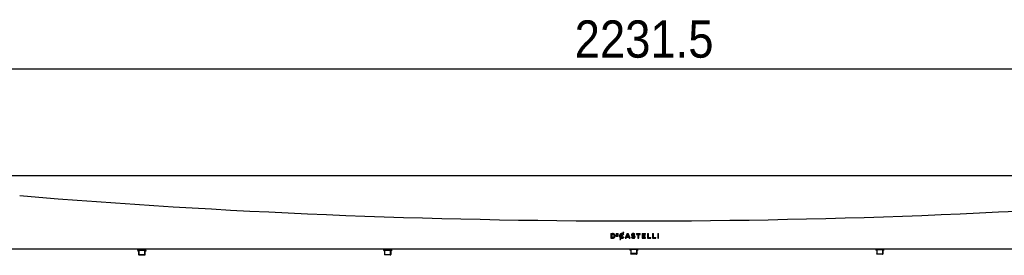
# Model space of a CAD drawing. Header units: millimetres. Extents: x -171 to 1245, y 5 to 522.
# Tile 3 of 14: x -64 to 29, y 351 to 373. Entities that reach past the tile are written whole.
import ezdxf

# ---------------------------------------------------------------- set-up
doc = ezdxf.new("R2010")
doc.units = ezdxf.units.MM
doc.header["$PDSIZE"] = -1
doc.linetypes.add('SLD-Solido', pattern=[0])
doc.layers.add('QUOTE', color=1, linetype='SLD-Solido')
doc.styles.add('SLDTEXTSTYLE1', font='GOTHIC.TTF', dxfattribs={"width": 0.913})
doc.dimstyles.new('SLDDIMSTYLE0', dxfattribs={"dimtxt": 3.5, "dimasz": 3.302, "dimexe": 0, "dimexo": 0.0625, "dimgap": 0.875, "dimtad": 1, "dimdec": 1, "dimlfac": 10, "dimrnd": 1e-09, "dimzin": 12, "dimdsep": 46, "dimtxsty": 'SLDTEXTSTYLE1', "dimsah": 1, "dimcen": 0.09, "dimadec": 0, "dimazin": 3, "dimtfac": 1, "dimtdec": 1, "dimtofl": 0, "dimtmove": 0, "dimatfit": 3, "dimfxl": 1, "dimfrac": 2, "dimtolj": 1, "dimtzin": 12, "dimarcsym": 0})

# ---------------------------------------------------------------- blocks, each defined once
blk = doc.blocks.new('_D')
at = {"layer": 'Defpoints', "color": 0, "transparency": 16777216}
for p in [(105.85, 368.158), (-117.303, 354.091), (105.85, 354.091)]:
    blk.add_point(p, dxfattribs=at)
at = {"layer": 'QUOTE', "color": 0, "lineweight": -2, "transparency": 16777216}
for p, q in [((-117.303, 354.154), (-117.303, 368.158)), ((-114.001, 368.158), (102.548, 368.158)), ((105.85, 354.154), (105.85, 368.158))]:
    blk.add_line(p, q, dxfattribs=at)
at = {"layer": 'QUOTE', "color": 0, "transparency": 16777216}
for points in [[(-114.001, 368.708), (-114.001, 367.607), (-117.303, 368.158)], [(102.548, 368.708), (102.548, 367.607), (105.85, 368.158)]]:
    blk.add_solid(points, dxfattribs=at)
at = {"layer": 'QUOTE', "color": 0, "transparency": 16777216, "insert": (-4.756, 372.709), "char_height": 3.5, "attachment_point": 2, "style": 'SLDTEXTSTYLE1'}
blk.add_mtext('\\A1;2231.5', dxfattribs=at)

msp = doc.modelspace()

# ---------------------------------------------------------------- linework, layer by layer
for p, q in [((-89.0073, 358.1568), (77.5538, 358.1568)), ((-7.8851, 352.6963), (-7.7207, 352.6963)), ((-7.8851, 352.6963), (-7.8851, 352.2568)), ((-7.8851, 352.2568), (-7.7207, 352.2568)), ((-7.8044, 352.6223), (-7.8044, 352.3308)), ((-7.8044, 352.6223), (-7.8043, 352.6223)), ((-7.8044, 352.3308), (-7.8043, 352.3308)), ((-7.8043, 352.6223), (-7.8043, 352.3308)), ((-7.8043, 352.6223), (-7.7207, 352.6223)), ((-7.8043, 352.3308), (-7.7207, 352.3308)), ((-7.5719, 352.4753), (-7.5719, 352.4765)), ((-7.4873, 352.4765), (-7.4873, 352.4778)), ((-7.4872, 352.4765), (-7.4872, 352.4778)), ((-7.38, 352.6933), (-7.1961, 352.6933)), ((-7.38, 352.6933), (-7.38, 352.4494)), ((-7.38, 352.4494), (-7.1943, 352.4494)), ((-7.3268, 352.5961), (-7.3268, 352.6456)), ((-7.3268, 352.6456), (-7.3267, 352.6456)), ((-7.3268, 352.5961), (-7.3267, 352.5961)), ((-7.3268, 352.4972), (-7.3268, 352.5484)), ((-7.3268, 352.5484), (-7.3267, 352.5484)), ((-7.3268, 352.4972), (-7.3267, 352.4972)), ((-7.3267, 352.5961), (-7.3267, 352.6456)), ((-7.3267, 352.6456), (-7.1961, 352.6456)), ((-7.3267, 352.5961), (-7.2117, 352.5961)), ((-7.3267, 352.4972), (-7.3267, 352.5484)), ((-7.3267, 352.5484), (-7.2117, 352.5484)), ((-7.3267, 352.4972), (-7.1943, 352.4972)), ((-7.2118, 352.5484), (-7.2118, 352.5961)), ((-7.2117, 352.5484), (-7.2117, 352.5961)), ((-7.1961, 352.6456), (-7.1961, 352.6933)), ((-7.1961, 352.6456), (-7.1961, 352.6933)), ((-7.1944, 352.4494), (-7.1944, 352.4972)), ((-7.1943, 352.4494), (-7.1943, 352.4972)), ((-7.0716, 352.4765), (-7.0716, 352.4753)), ((-6.9791, 352.2898), (-7.0449, 352.1453)), ((-7.0449, 352.1453), (-6.9838, 352.1453)), ((-6.9872, 352.4778), (-6.9872, 352.4765)), ((-6.9871, 352.4778), (-6.9871, 352.4765)), ((-6.9839, 352.1453), (-6.9299, 352.2638)), ((-6.9838, 352.1453), (-6.9298, 352.2638)), ((-6.9446, 352.3656), (-6.9445, 352.3656)), ((-6.9445, 352.3656), (-6.8251, 352.6276)), ((-6.9299, 352.2638), (-6.9298, 352.2638)), ((-6.8979, 352.334), (-6.7721, 352.6102)), ((-6.8979, 352.334), (-6.7722, 352.6102)), ((-6.8979, 352.334), (-6.8979, 352.334)), ((-6.8646, 352.628), (-6.8646, 352.628)), ((-6.8474, 352.3239), (-6.8474, 352.3239)), ((-6.7397, 352.8152), (-6.7926, 352.699)), ((-6.7926, 352.699), (-6.7926, 352.699)), ((-6.7722, 352.6102), (-6.7721, 352.6102)), ((-6.7721, 352.6102), (-6.7253, 352.5757)), ((-6.7397, 352.8152), (-6.6788, 352.8152)), ((-6.7393, 352.6823), (-6.6788, 352.8152)), ((-6.7393, 352.6823), (-6.6788, 352.8152)), ((-6.6732, 352.6354), (-6.7393, 352.6823)), ((-6.7393, 352.6823), (-6.7393, 352.6823)), ((-6.6733, 352.6354), (-6.7393, 352.6823)), ((-6.7253, 352.5757), (-6.7237, 352.5741)), ((-6.7238, 352.5741), (-6.6718, 352.634)), ((-6.7237, 352.5741), (-6.6717, 352.634)), ((-6.7207, 352.3813), (-6.7222, 352.38)), ((-6.6686, 352.3286), (-6.7207, 352.3813)), ((-6.6686, 352.3286), (-6.7207, 352.3813)), ((-6.6718, 352.634), (-6.6733, 352.6354)), ((-6.6717, 352.634), (-6.6732, 352.6354)), ((-6.6718, 352.634), (-6.6717, 352.634)), ((-6.6701, 352.3271), (-6.6686, 352.3286)), ((-6.6701, 352.3271), (-6.6686, 352.3286)), ((-6.6686, 352.3286), (-6.6686, 352.3286)), ((-6.3454, 352.6994), (-6.5388, 352.2568)), ((-6.5388, 352.2568), (-6.4557, 352.2568)), ((-6.4557, 352.2568), (-6.411, 352.3618)), ((-6.4557, 352.2568), (-6.411, 352.3618)), ((-6.411, 352.3618), (-6.2081, 352.3618)), ((-6.411, 352.3618), (-6.411, 352.3618)), ((-6.3098, 352.6003), (-6.3811, 352.434)), ((-6.3098, 352.6003), (-6.3811, 352.434)), ((-6.3811, 352.434), (-6.2379, 352.434)), ((-6.3811, 352.434), (-6.3811, 352.434)), ((-6.3454, 352.6994), (-6.2717, 352.6994)), ((-6.2379, 352.434), (-6.3098, 352.6003)), ((-6.3098, 352.6003), (-6.3098, 352.6003)), ((-6.2711, 352.6981), (-6.2717, 352.6994)), ((-6.2712, 352.6981), (-6.2717, 352.6994)), ((-6.0784, 352.2568), (-6.2712, 352.6981)), ((-6.0784, 352.2568), (-6.2711, 352.6981)), ((-6.2081, 352.3618), (-6.1639, 352.2568)), ((-6.1639, 352.2568), (-6.0784, 352.2568)), ((-6.0784, 352.2568), (-6.0784, 352.2568)), ((-5.9041, 352.3801), (-5.9529, 352.3222)), ((-5.9529, 352.3222), (-5.9513, 352.3207)), ((-5.9347, 352.5741), (-5.9347, 352.5729)), ((-5.9024, 352.3787), (-5.9041, 352.3801)), ((-5.9024, 352.3787), (-5.9041, 352.3801)), ((-5.9024, 352.3787), (-5.9024, 352.3787)), ((-5.8538, 352.5798), (-5.8538, 352.581)), ((-5.8538, 352.5798), (-5.8538, 352.581)), ((-5.7272, 352.4224), (-5.7272, 352.4224)), ((-5.6915, 352.3765), (-5.6915, 352.3752)), ((-5.6915, 352.3765), (-5.6915, 352.3752)), ((-5.6683, 352.5861), (-5.6665, 352.5848)), ((-5.6683, 352.5861), (-5.6665, 352.5848)), ((-5.6665, 352.5848), (-5.623, 352.6461)), ((-5.623, 352.6461), (-5.6246, 352.6474)), ((-5.6108, 352.3827), (-5.6108, 352.3839)), ((-5.4721, 352.6963), (-5.1146, 352.6963)), ((-5.4721, 352.6963), (-5.4721, 352.6211)), ((-5.4721, 352.6211), (-5.334, 352.6211)), ((-5.472, 352.6963), (-5.472, 352.6211)), ((-5.334, 352.6211), (-5.334, 352.2568)), ((-5.334, 352.6211), (-5.334, 352.2568)), ((-5.334, 352.6211), (-5.334, 352.6211)), ((-5.334, 352.2568), (-5.2526, 352.2568)), ((-5.2526, 352.2568), (-5.2526, 352.6211)), ((-5.2526, 352.6211), (-5.1146, 352.6211)), ((-5.1146, 352.6211), (-5.1146, 352.6963)), ((-4.9449, 352.6963), (-4.6179, 352.6963)), ((-4.9449, 352.6963), (-4.9449, 352.2568)), ((-4.9449, 352.6963), (-4.9449, 352.2568)), ((-4.9449, 352.2568), (-4.6147, 352.2568)), ((-4.864, 352.5148), (-4.864, 352.6236)), ((-4.864, 352.6236), (-4.6179, 352.6236)), ((-4.864, 352.5148), (-4.6458, 352.5148)), ((-4.864, 352.3295), (-4.864, 352.4421)), ((-4.864, 352.4421), (-4.6458, 352.4421)), ((-4.864, 352.3295), (-4.6147, 352.3295)), ((-4.6458, 352.4421), (-4.6458, 352.5148)), ((-4.6179, 352.6236), (-4.6179, 352.6963)), ((-4.6147, 352.2568), (-4.6147, 352.3295)), ((-4.4351, 352.6963), (-4.3543, 352.6963)), ((-4.4351, 352.6963), (-4.4351, 352.2568)), ((-4.4351, 352.2568), (-4.1255, 352.2568)), ((-4.435, 352.6963), (-4.435, 352.2568)), ((-4.3543, 352.3308), (-4.3543, 352.6963)), ((-4.3543, 352.3308), (-4.1255, 352.3308)), ((-4.1255, 352.2568), (-4.1255, 352.3308)), ((-3.957, 352.6963), (-3.8762, 352.6963)), ((-3.957, 352.6963), (-3.957, 352.2568)), ((-3.957, 352.2568), (-3.6474, 352.2568)), ((-3.9569, 352.6963), (-3.9569, 352.2568)), ((-3.8762, 352.3308), (-3.8762, 352.6963)), ((-3.8762, 352.3308), (-3.6474, 352.3308)), ((-3.6474, 352.2568), (-3.6474, 352.3308)), ((-3.4746, 352.6963), (-3.3938, 352.6963)), ((-3.4746, 352.6963), (-3.4746, 352.2568)), ((-3.4746, 352.2568), (-3.3938, 352.2568)), ((-3.4745, 352.6963), (-3.4745, 352.2568)), ((-3.3938, 352.2568), (-3.3938, 352.6963)), ((-82.4719, 351.2568), (71.0185, 351.2568)), ((-52.4017, 351.2453), (-52.4017, 351.2204)), ((-52.4017, 351.1953), (-52.4017, 351.1704)), ((-51.6517, 351.2453), (-51.6517, 351.2568)), ((-51.6517, 351.1953), (-51.6517, 351.2203)), ((-29.2517, 351.2476), (-29.2517, 351.2227)), ((-29.2517, 351.1976), (-29.2517, 351.1727)), ((-28.5017, 351.2476), (-28.5017, 351.2568)), ((-28.5017, 351.1976), (-28.5017, 351.2226)), ((-6.1017, 351.2453), (-6.1017, 351.2268)), ((-6.1017, 351.2268), (-6.1017, 351.2204)), ((-6.1017, 351.1953), (-6.1017, 351.1768)), ((-5.3717, 351.2068), (-6.0817, 351.2068)), ((-6.0179, 351.1868), (-6.0179, 350.8268)), ((-5.4467, 351.2139), (-5.4674, 351.2139)), ((-5.4642, 351.2389), (-5.4467, 351.2139)), ((-5.4642, 351.2268), (-5.4642, 351.2389)), ((-5.437, 350.8268), (-5.437, 351.1868)), ((-5.4355, 351.1868), (-5.4355, 350.8268)), ((-5.3517, 351.2453), (-5.3517, 351.2568)), ((-5.3517, 351.1953), (-5.3517, 351.2203)), ((17.0483, 351.2453), (17.0483, 351.2204)), ((17.0483, 351.1953), (17.0483, 351.1768)), ((17.4154, 351.2075), (17.4148, 351.2075)), ((17.6858, 351.1889), (17.7033, 351.1639)), ((17.6858, 351.1768), (17.6858, 351.1889)), ((17.7983, 351.2453), (17.7983, 351.2568)), ((17.7983, 351.1953), (17.7983, 351.2203)), ((-52.4017, 351.1453), (-52.4017, 351.1268)), ((-52.4017, 351.1268), (-52.4017, 351.1204)), ((-52.4017, 351.0953), (-52.4017, 351.0768)), ((-51.6717, 351.1068), (-52.3817, 351.1068)), ((-52.3165, 351.0568), (-52.3817, 351.0568)), ((-52.3267, 351.0531), (-52.3267, 350.7268)), ((-52.3179, 351.0868), (-52.3179, 350.7268)), ((-52.3179, 350.7268), (-52.3179, 350.6768)), ((-51.7577, 350.7068), (-52.2972, 350.7068)), ((-51.7577, 350.6568), (-52.2972, 350.6568)), ((-51.7467, 351.1139), (-51.7674, 351.1139)), ((-51.7642, 351.1389), (-51.7467, 351.1139)), ((-51.7642, 351.1268), (-51.7642, 351.1389)), ((-51.7577, 350.7068), (-51.7562, 350.7068)), ((-51.7577, 350.6568), (-51.7562, 350.6568)), ((-51.737, 350.7268), (-51.737, 351.0868)), ((-51.737, 350.6768), (-51.737, 350.7202)), ((-51.7355, 351.0868), (-51.7355, 350.7268)), ((-51.6717, 351.0568), (-51.7355, 351.0568)), ((-51.7355, 350.7268), (-51.7355, 350.6768)), ((-51.7272, 351.0526), (-51.7272, 350.7268)), ((-51.7267, 350.7268), (-51.7267, 351.0531)), ((-51.6517, 351.1453), (-51.6517, 351.1703)), ((-51.6517, 351.0953), (-51.6517, 351.1203)), ((-29.2517, 351.1476), (-29.2517, 351.1268)), ((-28.5217, 351.1068), (-29.2317, 351.1068)), ((-29.1767, 351.0868), (-29.1767, 350.7268)), ((-28.6424, 350.7068), (-29.1567, 350.7068)), ((-28.8948, 351.1597), (-28.8962, 351.1597)), ((-28.693, 351.1139), (-28.7066, 351.1139)), ((-28.7045, 351.1389), (-28.693, 351.1139)), ((-28.7045, 351.1268), (-28.7045, 351.1389)), ((-28.6424, 350.7068), (-28.5969, 350.7068)), ((-28.6227, 350.7268), (-28.6227, 351.0868)), ((-28.5967, 350.7068), (-28.5954, 350.7068)), ((-28.5772, 351.0868), (-28.5772, 350.7268)), ((-28.5767, 350.7268), (-28.5767, 351.0868)), ((-28.5017, 351.1476), (-28.5017, 351.1726)), ((-6.0165, 351.1568), (-6.0817, 351.1568)), ((-6.0179, 350.8268), (-6.0179, 350.7768)), ((-5.4577, 350.8068), (-5.9972, 350.8068)), ((-5.4577, 350.7568), (-5.9972, 350.7568)), ((-5.4577, 350.8068), (-5.4562, 350.8068)), ((-5.4577, 350.7568), (-5.4562, 350.7568)), ((-5.437, 350.7768), (-5.437, 350.8202)), ((-5.3717, 351.1568), (-5.4355, 351.1568)), ((-5.4355, 350.8268), (-5.4355, 350.7768)), ((17.7783, 351.1568), (17.0683, 351.1568)), ((17.1321, 351.1368), (17.1321, 350.7768)), ((17.6923, 350.7568), (17.1528, 350.7568)), ((17.7033, 351.1639), (17.6826, 351.1639)), ((17.6923, 350.7568), (17.6938, 350.7568)), ((17.713, 350.7768), (17.713, 351.1368)), ((17.7145, 351.1368), (17.7145, 350.7768))]:
    msp.add_line(p, q)
for centre, radius, start, end in [((-5.7267, 1058.3411), 704.4589, 265.2942933, 274.7057067), ((-6.0817, 351.2268), 0.02, 180, 270), ((-5.4898, 351.2265), 0.0256, 330.738202, 0.70469), ((-52.3817, 351.1268), 0.02, 180, 270), ((-52.3817, 351.0768), 0.02, 180, 270), ((-52.3067, 350.7268), 0.02, 180, 235.965689), ((-51.7898, 351.1265), 0.0257, 330.748805, 0.686506), ((-51.7467, 350.7268), 0.02, 304.034311, 0), ((-29.2317, 351.1268), 0.02, 180, 270), ((-29.1967, 351.0868), 0.02, 0, 90), ((-29.1567, 350.7268), 0.02, 180, 270), ((-28.7411, 351.1263), 0.0366, 340.273568, 0.768369), ((-28.5967, 350.7268), 0.02, 329.578883, 0), ((-28.5567, 351.0868), 0.02, 90, 180), ((-6.0817, 351.1768), 0.02, 180, 270), ((17.0683, 351.1768), 0.02, 180, 270), ((17.6602, 351.1765), 0.0256, 330.738249, 0.709549)]:
    msp.add_arc(centre, radius, start, end)
for points, knots in [([(-7.4873, 352.4778), (-7.4881, 352.4929), (-7.4897, 352.5227), (-7.5034, 352.5657), (-7.5251, 352.6049), (-7.565, 352.6492), (-7.6313, 352.6886), (-7.691, 352.6937), (-7.7208, 352.6963)], [0, 0, 0, 0, 0.1271032, 0.2505086, 0.3755102, 0.5009679, 0.7502304, 1, 1, 1, 1]), ([(-7.7208, 352.2568), (-7.6908, 352.2593), (-7.6457, 352.2632), (-7.5911, 352.2888), (-7.5548, 352.3154), (-7.5251, 352.3491), (-7.4951, 352.4015), (-7.4904, 352.4465), (-7.4873, 352.4765)], [0, 0, 0, 0, 0.2497574, 0.3763345, 0.5002985, 0.6255222, 0.7507427, 1, 1, 1, 1]), ([(-7.4872, 352.4778), (-7.4881, 352.4929), (-7.4896, 352.5227), (-7.5033, 352.5657), (-7.525, 352.6048), (-7.5649, 352.6492), (-7.6312, 352.6886), (-7.6909, 352.6937), (-7.7207, 352.6963)], [0, 0, 0, 0, 0.1270684, 0.2505141, 0.3754263, 0.5009757, 0.7502358, 1, 1, 1, 1]), ([(-7.5719, 352.4765), (-7.5737, 352.4961), (-7.5764, 352.5255), (-7.5946, 352.5604), (-7.6132, 352.5829), (-7.6364, 352.6008), (-7.6717, 352.6181), (-7.7012, 352.6206), (-7.7207, 352.6223)], [0, 0, 0, 0, 0.2494808, 0.3752387, 0.4999087, 0.6232856, 0.7503571, 1, 1, 1, 1]), ([(-7.7207, 352.2568), (-7.6907, 352.2593), (-7.6456, 352.2632), (-7.5911, 352.2888), (-7.5547, 352.3154), (-7.525, 352.3491), (-7.495, 352.4015), (-7.4903, 352.4465), (-7.4872, 352.4765)], [0, 0, 0, 0, 0.2497509, 0.3761812, 0.5002907, 0.6255148, 0.750737, 1, 1, 1, 1]), ([(-7.7207, 352.3308), (-7.7013, 352.3324), (-7.672, 352.3349), (-7.6367, 352.3519), (-7.6135, 352.3696), (-7.5948, 352.3919), (-7.5764, 352.4265), (-7.5737, 352.4558), (-7.5719, 352.4753)], [0, 0, 0, 0, 0.2496687, 0.3758968, 0.5001346, 0.624381, 0.7505595, 1, 1, 1, 1]), ([(-6.7926, 352.699), (-6.827, 352.7021), (-6.8787, 352.7066), (-6.9443, 352.6845), (-6.9885, 352.6578), (-7.0251, 352.6212), (-7.0519, 352.5771), (-7.0687, 352.528), (-7.0706, 352.4938), (-7.0716, 352.4765)], [0, 0, 0, 0, 0.2492455, 0.3743758, 0.4994834, 0.6245848, 0.7496948, 0.8742135, 1, 1, 1, 1]), ([(-7.0716, 352.4753), (-7.0706, 352.4573), (-7.0684, 352.4214), (-7.0499, 352.3703), (-7.0208, 352.3242), (-6.993, 352.3013), (-6.9791, 352.2898)], [0, 0, 0, 0, 0.2500989, 0.5001126, 0.7500812, 1, 1, 1, 1]), ([(-6.8645, 352.6273), (-6.8722, 352.6262), (-6.8904, 352.6236), (-6.9168, 352.6113), (-6.942, 352.5924), (-6.9622, 352.568), (-6.982, 352.5306), (-6.9851, 352.4988), (-6.9872, 352.4778)], [0, 0, 0, 0, 0.110239, 0.2586893, 0.4071444, 0.5538495, 0.704173, 1, 1, 1, 1]), ([(-6.9872, 352.4765), (-6.9852, 352.4562), (-6.9823, 352.4257), (-6.9643, 352.3888), (-6.9511, 352.3733), (-6.9446, 352.3656)], [0, 0, 0, 0, 0.4990836, 0.7514314, 1, 1, 1, 1]), ([(-6.8251, 352.6276), (-6.8356, 352.6285), (-6.8565, 352.6302), (-6.8877, 352.6241), (-6.9168, 352.6114), (-6.9419, 352.5923), (-6.9622, 352.568), (-6.982, 352.5306), (-6.9851, 352.4988), (-6.9871, 352.4778)], [0, 0, 0, 0, 0.1251269, 0.2502371, 0.3753266, 0.5004214, 0.6240432, 0.7507152, 1, 1, 1, 1]), ([(-6.9871, 352.4765), (-6.9852, 352.4562), (-6.9823, 352.4257), (-6.9642, 352.3888), (-6.951, 352.3733), (-6.9445, 352.3656)], [0, 0, 0, 0, 0.4990867, 0.7514337, 1, 1, 1, 1]), ([(-6.9298, 352.2638), (-6.9069, 352.2577), (-6.861, 352.2455), (-6.7892, 352.2518), (-6.7218, 352.278), (-6.6873, 352.3107), (-6.6701, 352.3271)], [0, 0, 0, 0, 0.2499102, 0.5001196, 0.7497489, 1, 1, 1, 1]), ([(-6.7222, 352.38), (-6.7342, 352.3692), (-6.7582, 352.3477), (-6.8024, 352.3269), (-6.8513, 352.3208), (-6.8824, 352.3296), (-6.8979, 352.334)], [0, 0, 0, 0, 0.2506022, 0.5004258, 0.750378, 1, 1, 1, 1]), ([(-6.8475, 352.3244), (-6.8486, 352.3242), (-6.8657, 352.3221), (-6.8824, 352.3283), (-6.8979, 352.334)], [0, 0, 0, 0, 0.0687718, 1, 1, 1, 1]), ([(-6.8518, 352.2503), (-6.831, 352.2507), (-6.7866, 352.2515), (-6.7219, 352.2783), (-6.6874, 352.3108), (-6.6701, 352.3271)], [0, 0, 0, 0, 0.3048022, 0.6519712, 1, 1, 1, 1]), ([(-5.9513, 352.3207), (-5.9218, 352.2997), (-5.8629, 352.2576), (-5.7702, 352.2463), (-5.6992, 352.2582), (-5.6585, 352.2798), (-5.6336, 352.3061), (-5.6203, 352.3295), (-5.6121, 352.3554), (-5.6112, 352.3734), (-5.6108, 352.3827)], [0, 0, 0, 0, 0.2496066, 0.4991805, 0.6244123, 0.7492733, 0.812077, 0.8746096, 0.9356123, 1, 1, 1, 1]), ([(-5.6246, 352.6474), (-5.6525, 352.665), (-5.7082, 352.7004), (-5.7932, 352.7065), (-5.8571, 352.6913), (-5.8927, 352.669), (-5.9142, 352.6442), (-5.9304, 352.6153), (-5.933, 352.5906), (-5.9347, 352.5741)], [0, 0, 0, 0, 0.2496379, 0.4994626, 0.6247158, 0.7497114, 0.8126352, 0.8751591, 1, 1, 1, 1]), ([(-5.9347, 352.5729), (-5.9342, 352.5633), (-5.9334, 352.5451), (-5.9255, 352.5191), (-5.9109, 352.4965), (-5.869, 352.4609), (-5.8239, 352.4497), (-5.7881, 352.4409)], [0, 0, 0, 0, 0.1328983, 0.2504758, 0.3715298, 0.5006466, 1, 1, 1, 1]), ([(-5.6915, 352.3752), (-5.692, 352.3699), (-5.693, 352.3593), (-5.7012, 352.3457), (-5.7132, 352.3353), (-5.7323, 352.3261), (-5.759, 352.3218), (-5.801, 352.3237), (-5.8526, 352.3395), (-5.8858, 352.3656), (-5.9024, 352.3787)], [0, 0, 0, 0, 0.0630318, 0.1247922, 0.1838014, 0.2498829, 0.3748664, 0.5001552, 0.7497268, 1, 1, 1, 1]), ([(-5.6915, 352.3752), (-5.692, 352.3699), (-5.693, 352.3593), (-5.7012, 352.3457), (-5.7132, 352.3353), (-5.7323, 352.3261), (-5.759, 352.3218), (-5.801, 352.3237), (-5.8526, 352.3395), (-5.8858, 352.3656), (-5.9024, 352.3787)], [0, 0, 0, 0, 0.0631087, 0.124796, 0.1840476, 0.24989, 0.374873, 0.5001615, 0.7497315, 1, 1, 1, 1]), ([(-5.8538, 352.581), (-5.8534, 352.5856), (-5.8526, 352.5949), (-5.8458, 352.6071), (-5.8359, 352.6168), (-5.8203, 352.6255), (-5.7973, 352.631), (-5.7603, 352.6303), (-5.7143, 352.6172), (-5.6836, 352.5965), (-5.6683, 352.5861)], [0, 0, 0, 0, 0.0629476, 0.1248272, 0.1842641, 0.2498826, 0.3645687, 0.5000079, 0.7497055, 1, 1, 1, 1]), ([(-5.8538, 352.581), (-5.8534, 352.5856), (-5.8526, 352.5949), (-5.8458, 352.6071), (-5.8359, 352.6168), (-5.8203, 352.6255), (-5.7973, 352.631), (-5.7603, 352.6303), (-5.7143, 352.6172), (-5.6836, 352.5965), (-5.6683, 352.5861)], [0, 0, 0, 0, 0.06303235, 0.12482987, 0.18453162, 0.24988843, 0.36508716, 0.5000153, 0.74971041, 1, 1, 1, 1]), ([(-5.7523, 352.5135), (-5.7737, 352.5186), (-5.801, 352.5252), (-5.8307, 352.5394), (-5.8418, 352.5477), (-5.8482, 352.556), (-5.8529, 352.566), (-5.8534, 352.5742), (-5.8538, 352.5798)], [0, 0, 0, 0, 0.5003995, 0.6389745, 0.7503611, 0.8130812, 0.8753274, 1, 1, 1, 1]), ([(-5.7523, 352.5135), (-5.7737, 352.5186), (-5.801, 352.5252), (-5.8308, 352.5394), (-5.8419, 352.5477), (-5.8482, 352.556), (-5.853, 352.566), (-5.8535, 352.5742), (-5.8538, 352.5798)], [0, 0, 0, 0, 0.5004059, 0.6392618, 0.7503657, 0.8132997, 0.8753317, 1, 1, 1, 1]), ([(-5.7881, 352.4409), (-5.7675, 352.436), (-5.7413, 352.4297), (-5.713, 352.4156), (-5.7025, 352.4074), (-5.6966, 352.3994), (-5.6922, 352.3897), (-5.6918, 352.3818), (-5.6915, 352.3765)], [0, 0, 0, 0, 0.5002953, 0.638445, 0.7502798, 0.8129415, 0.8752577, 1, 1, 1, 1]), ([(-5.6108, 352.3839), (-5.6112, 352.3931), (-5.6121, 352.4107), (-5.6203, 352.4356), (-5.6348, 352.4573), (-5.6746, 352.4922), (-5.7179, 352.504), (-5.7523, 352.5135)], [0, 0, 0, 0, 0.1314702, 0.2504767, 0.3709346, 0.5008451, 1, 1, 1, 1]), ([(-5.7272, 352.4223), (-5.7221, 352.4199), (-5.7128, 352.4155), (-5.7025, 352.4074), (-5.6965, 352.3994), (-5.6922, 352.3897), (-5.6918, 352.3818), (-5.6915, 352.3765)], [0, 0, 0, 0, 0.26962974, 0.49515646, 0.62230036, 0.74782075, 1, 1, 1, 1]), ([(-52.3978, 351.2423), (-52.416, 351.2434), (-52.4356, 351.2445), (-52.4255, 351.2454), (-52.4248, 351.2455)], [0, 0, 0, 0, 0.9318638, 1, 1, 1, 1]), ([(-52.3976, 351.1923), (-52.4112, 351.1933), (-52.4392, 351.1954), (-52.4064, 351.1982), (-52.3202, 351.2014), (-52.1874, 351.2047), (-52.0305, 351.2075), (-51.8738, 351.2109), (-51.7384, 351.2139), (-51.653, 351.2169), (-51.6169, 351.2193), (-51.628, 351.2204), (-51.6287, 351.2205)], [0, 0, 0, 0, 0.1019646, 0.2109119, 0.3233441, 0.4357772, 0.5447247, 0.6581379, 0.7686624, 0.8791858, 0.9925986, 1, 1, 1, 1]), ([(-52.4017, 351.2227), (-52.4059, 351.2185), (-52.4142, 351.2102), (-52.4225, 351.2019), (-52.4267, 351.1977)], [0, 0, 0, 0, 0.4984384, 1, 1, 1, 1]), ([(-52.4016, 351.2205), (-52.4058, 351.2163), (-52.4141, 351.208), (-52.4225, 351.1997), (-52.4266, 351.1955)], [0, 0, 0, 0, 0.4999926, 1, 1, 1, 1]), ([(-52.4014, 351.1953), (-52.3963, 351.1963), (-52.3859, 351.1982), (-52.3007, 351.2014), (-52.1781, 351.2047), (-52.0755, 351.2066), (-52.0252, 351.2077), (-52.0217, 351.2078)], [0, 0, 0, 0, 0.239182, 0.489381, 0.7395825, 0.982019, 1, 1, 1, 1]), ([(-52.4001, 351.2205), (-52.3951, 351.2214), (-52.3848, 351.2233), (-52.3008, 351.2264), (-52.1776, 351.2297), (-52.0801, 351.2316), (-52.0321, 351.2326)], [0, 0, 0, 0, 0.23439692, 0.4922639, 0.75013343, 1, 1, 1, 1]), ([(-52.0217, 351.2078), (-52.0216, 351.2078), (-52.0215, 351.2078), (-52.0214, 351.2078), (-52.0213, 351.2078)], [0, 0, 0, 0, 0.4999494, 1, 1, 1, 1]), ([(-51.6268, 351.2205), (-51.631, 351.2247), (-51.6393, 351.233), (-51.6477, 351.2413), (-51.6518, 351.2455)], [0, 0, 0, 0, 0.49999998, 1, 1, 1, 1]), ([(-51.6268, 351.1705), (-51.631, 351.1747), (-51.6393, 351.183), (-51.6477, 351.1913), (-51.6518, 351.1955)], [0, 0, 0, 0, 0.4999925, 1, 1, 1, 1]), ([(-51.6268, 351.2227), (-51.631, 351.2269), (-51.6393, 351.2352), (-51.6476, 351.2435), (-51.6517, 351.2477)], [0, 0, 0, 0, 0.5015541, 1, 1, 1, 1]), ([(-51.6268, 351.1727), (-51.631, 351.1769), (-51.6393, 351.1852), (-51.6476, 351.1935), (-51.6517, 351.1977)], [0, 0, 0, 0, 0.5015466, 1, 1, 1, 1]), ([(-29.2727, 351.1977), (-29.2738, 351.1979), (-29.282, 351.1991), (-29.2379, 351.2014), (-29.1422, 351.2047), (-29.0007, 351.2075), (-28.8424, 351.2109), (-28.688, 351.2139), (-28.5639, 351.217), (-28.4861, 351.2202), (-28.4824, 351.2219), (-28.4808, 351.2227)], [0, 0, 0, 0, 0.0196099, 0.1458495, 0.2720899, 0.3944142, 0.521753, 0.6458499, 0.7699459, 0.8972849, 1, 1, 1, 1]), ([(-29.2517, 351.2228), (-29.2558, 351.2186), (-29.2642, 351.2103), (-29.2725, 351.2019), (-29.2767, 351.1977)], [0, 0, 0, 0, 0.4999776, 1, 1, 1, 1]), ([(-29.2481, 351.2228), (-29.2491, 351.2229), (-29.2566, 351.2241), (-29.2153, 351.2264), (-29.1256, 351.2297), (-28.993, 351.2325), (-28.8445, 351.2359), (-28.6998, 351.2389), (-28.5834, 351.242), (-28.5103, 351.2452), (-28.5069, 351.247), (-28.5054, 351.2478)], [0, 0, 0, 0, 0.0186524, 0.1448926, 0.2711326, 0.3934567, 0.5207961, 0.6448923, 0.7689883, 0.8963277, 1, 1, 1, 1]), ([(-29.2481, 351.1728), (-29.2491, 351.1729), (-29.2566, 351.1741), (-29.2153, 351.1764), (-29.1256, 351.1797), (-28.993, 351.1825), (-28.8445, 351.1859), (-28.6998, 351.1889), (-28.5834, 351.192), (-28.5103, 351.1952), (-28.5069, 351.197), (-28.5054, 351.1978)], [0, 0, 0, 0, 0.0186524, 0.1448926, 0.2711326, 0.3934567, 0.5207961, 0.6448923, 0.7689883, 0.8963277, 1, 1, 1, 1]), ([(-29.2472, 351.1976), (-29.2486, 351.1978), (-29.2569, 351.199), (-29.2156, 351.2014), (-29.1255, 351.2047), (-29.0005, 351.2074), (-28.9104, 351.2094), (-28.8685, 351.2103)], [0, 0, 0, 0, 0.0503902, 0.2995726, 0.5487544, 0.790207, 1, 1, 1, 1]), ([(-28.4768, 351.2227), (-28.481, 351.2269), (-28.4893, 351.2353), (-28.4976, 351.2436), (-28.5018, 351.2478)], [0, 0, 0, 0, 0.5000149, 1, 1, 1, 1]), ([(-28.4768, 351.1727), (-28.481, 351.1769), (-28.4893, 351.1853), (-28.4976, 351.1936), (-28.5018, 351.1978)], [0, 0, 0, 0, 0.5000075, 1, 1, 1, 1]), ([(-6.092, 351.2419), (-6.0928, 351.2419), (-6.1237, 351.243), (-6.1364, 351.2444), (-6.1255, 351.2454), (-6.1248, 351.2455)], [0, 0, 0, 0, 0.0233687, 0.9401859, 1, 1, 1, 1]), ([(-6.1017, 351.1927), (-6.113, 351.1936), (-6.1383, 351.1956), (-6.1082, 351.1982), (-6.0446, 351.2003), (-6.0123, 351.2014)], [0, 0, 0, 0, 0.2831937, 0.6359519, 1, 1, 1, 1]), ([(-6.1016, 351.2205), (-6.1058, 351.2163), (-6.1141, 351.208), (-6.1225, 351.1997), (-6.1266, 351.1955)], [0, 0, 0, 0, 0.499991, 1, 1, 1, 1]), ([(-6.1014, 351.1953), (-6.0976, 351.1963), (-6.0914, 351.1979), (-6.0423, 351.1996), (-6.0223, 351.2003)], [0, 0, 0, 0, 0.5933953, 1, 1, 1, 1]), ([(-6.0179, 351.1868), (-6.0181, 351.189), (-6.0186, 351.1934), (-6.022, 351.1992), (-6.027, 351.2038), (-6.0328, 351.2064), (-6.0368, 351.2067), (-6.0385, 351.2068)], [0, 0, 0, 0, 0.2065774, 0.4130379, 0.6224839, 0.8381788, 1, 1, 1, 1]), ([(-5.4642, 351.2389), (-5.4344, 351.2399), (-5.3741, 351.2419), (-5.3425, 351.2443), (-5.3528, 351.2454), (-5.3534, 351.2455)], [0, 0, 0, 0, 0.4791152, 0.9707586, 1, 1, 1, 1]), ([(-5.4467, 351.2139), (-5.4149, 351.2149), (-5.3506, 351.2169), (-5.3169, 351.2193), (-5.328, 351.2204), (-5.3287, 351.2205)], [0, 0, 0, 0, 0.47775756, 0.96800658, 1, 1, 1, 1]), ([(-5.4164, 351.2068), (-5.4188, 351.2065), (-5.4235, 351.2061), (-5.4298, 351.2025), (-5.4345, 351.1972), (-5.4367, 351.1916), (-5.4369, 351.188), (-5.437, 351.1868)], [0, 0, 0, 0, 0.2228391, 0.4457654, 0.6659468, 0.8798111, 1, 1, 1, 1]), ([(-5.4355, 351.1868), (-5.4353, 351.189), (-5.4349, 351.1934), (-5.4315, 351.1992), (-5.4265, 351.2038), (-5.4206, 351.2064), (-5.4166, 351.2067), (-5.4149, 351.2068)], [0, 0, 0, 0, 0.2065773, 0.4130378, 0.6224831, 0.8381788, 1, 1, 1, 1]), ([(-5.435, 351.19), (-5.4161, 351.1907), (-5.3672, 351.1923), (-5.3425, 351.1943), (-5.3528, 351.1954), (-5.3534, 351.1955)], [0, 0, 0, 0, 0.37208079, 0.96474601, 1, 1, 1, 1]), ([(-5.3268, 351.2205), (-5.331, 351.2247), (-5.3393, 351.233), (-5.3477, 351.2413), (-5.3518, 351.2455)], [0, 0, 0, 0, 0.5000016, 1, 1, 1, 1]), ([(-5.3268, 351.1705), (-5.331, 351.1747), (-5.3393, 351.183), (-5.3477, 351.1913), (-5.3518, 351.1955)], [0, 0, 0, 0, 0.4999942, 1, 1, 1, 1]), ([(17.0522, 351.2423), (17.034, 351.2434), (17.0144, 351.2445), (17.0245, 351.2454), (17.0252, 351.2455)], [0, 0, 0, 0, 0.9317901, 1, 1, 1, 1]), ([(17.058, 351.1919), (17.0572, 351.1919), (17.0263, 351.193), (17.0167, 351.1954), (17.0417, 351.1982), (17.1304, 351.2014), (17.2625, 351.2047), (17.4196, 351.2075), (17.5762, 351.2109), (17.7116, 351.2139), (17.797, 351.2169), (17.8331, 351.2193), (17.822, 351.2204), (17.8213, 351.2205)], [0, 0, 0, 0, 0.00285016, 0.11465963, 0.22206632, 0.33291061, 0.44375444, 0.55116149, 0.66297052, 0.771933, 0.88089529, 0.99270454, 1, 1, 1, 1]), ([(17.0484, 351.2205), (17.0442, 351.2163), (17.0359, 351.208), (17.0275, 351.1997), (17.0234, 351.1955)], [0, 0, 0, 0, 0.5000075, 1, 1, 1, 1]), ([(17.0486, 351.1953), (17.0537, 351.1963), (17.0642, 351.1982), (17.1491, 351.2014), (17.2716, 351.2047), (17.3682, 351.2066), (17.4153, 351.2075)], [0, 0, 0, 0, 0.2446699, 0.5006098, 0.7565485, 1, 1, 1, 1]), ([(17.0499, 351.2205), (17.0549, 351.2214), (17.0652, 351.2233), (17.1492, 351.2264), (17.2724, 351.2297), (17.4198, 351.2325), (17.5666, 351.2359), (17.6936, 351.2389), (17.7736, 351.2419), (17.8075, 351.2443), (17.7972, 351.2454), (17.7966, 351.2455)], [0, 0, 0, 0, 0.1147499, 0.24099, 0.3672295, 0.4895546, 0.6168933, 0.7409895, 0.865086, 0.9924253, 1, 1, 1, 1]), ([(17.6858, 351.1889), (17.7156, 351.1899), (17.7759, 351.1919), (17.8075, 351.1943), (17.7972, 351.1954), (17.7966, 351.1955)], [0, 0, 0, 0, 0.4791174, 0.970755, 1, 1, 1, 1]), ([(17.8232, 351.2205), (17.819, 351.2247), (17.8107, 351.233), (17.8023, 351.2413), (17.7982, 351.2455)], [0, 0, 0, 0, 0.4999851, 1, 1, 1, 1]), ([(17.8232, 351.1705), (17.819, 351.1747), (17.8107, 351.183), (17.8023, 351.1913), (17.7982, 351.1955)], [0, 0, 0, 0, 0.4999776, 1, 1, 1, 1]), ([(-52.4017, 351.1427), (-52.4131, 351.1436), (-52.4387, 351.1456), (-52.4061, 351.1482), (-52.3202, 351.1514), (-52.1874, 351.1547), (-52.0305, 351.1575), (-51.8738, 351.1609), (-51.7384, 351.1639), (-51.653, 351.1669), (-51.6169, 351.1693), (-51.628, 351.1704), (-51.6287, 351.1705)], [0, 0, 0, 0, 0.0887506, 0.1993009, 0.3133876, 0.4274751, 0.5380256, 0.6531077, 0.7652584, 0.8774081, 0.9924897, 1, 1, 1, 1]), ([(-52.392, 351.0919), (-52.3928, 351.0919), (-52.4237, 351.093), (-52.4325, 351.0954), (-52.412, 351.098), (-52.3516, 351.1001), (-52.3229, 351.101)], [0, 0, 0, 0, 0.0089311, 0.359145, 0.6955697, 1, 1, 1, 1]), ([(-52.4017, 351.1727), (-52.4059, 351.1685), (-52.4142, 351.1602), (-52.4225, 351.1519), (-52.4267, 351.1477)], [0, 0, 0, 0, 0.4984384, 1, 1, 1, 1]), ([(-52.4016, 351.1705), (-52.4058, 351.1663), (-52.4141, 351.158), (-52.4225, 351.1497), (-52.4266, 351.1455)], [0, 0, 0, 0, 0.4999926, 1, 1, 1, 1]), ([(-52.4016, 351.1205), (-52.4058, 351.1163), (-52.4141, 351.108), (-52.4225, 351.0997), (-52.4266, 351.0955)], [0, 0, 0, 0, 0.4999926, 1, 1, 1, 1]), ([(-52.4014, 351.1453), (-52.3963, 351.1463), (-52.3858, 351.1482), (-52.3008, 351.1514), (-52.1784, 351.1547), (-52.0818, 351.1566), (-52.0347, 351.1575)], [0, 0, 0, 0, 0.2446688, 0.5006074, 0.7565485, 1, 1, 1, 1]), ([(-52.4001, 351.1705), (-52.3952, 351.1714), (-52.3848, 351.1733), (-52.3006, 351.1764), (-52.1781, 351.1797), (-52.0772, 351.1816), (-52.0285, 351.1827), (-52.0267, 351.1827)], [0, 0, 0, 0, 0.2321781, 0.487604, 0.7430324, 0.9905337, 1, 1, 1, 1]), ([(-52.3179, 351.0868), (-52.3181, 351.089), (-52.3186, 351.0934), (-52.322, 351.0992), (-52.327, 351.1038), (-52.3328, 351.1064), (-52.3368, 351.1067), (-52.3385, 351.1068)], [0, 0, 0, 0, 0.2065684, 0.413015, 0.6224833, 0.8381463, 1, 1, 1, 1]), ([(-52.3179, 351.0368), (-52.3181, 351.039), (-52.3186, 351.0434), (-52.322, 351.0492), (-52.327, 351.0538), (-52.3328, 351.0564), (-52.3368, 351.0567), (-52.3385, 351.0568)], [0, 0, 0, 0, 0.2065684, 0.4130151, 0.6224829, 0.8381465, 1, 1, 1, 1]), ([(-52.2972, 350.7068), (-52.2996, 350.707), (-52.3044, 350.7075), (-52.3108, 350.7111), (-52.3154, 350.7164), (-52.3176, 350.722), (-52.3178, 350.7255), (-52.3179, 350.7268)], [0, 0, 0, 0, 0.2245514, 0.4493323, 0.6695317, 0.8823156, 1, 1, 1, 1]), ([(-52.2972, 350.6568), (-52.2996, 350.657), (-52.3044, 350.6575), (-52.3108, 350.6611), (-52.3154, 350.6664), (-52.3176, 350.672), (-52.3178, 350.6755), (-52.3179, 350.6768)], [0, 0, 0, 0, 0.2245506, 0.4493321, 0.6695316, 0.8823156, 1, 1, 1, 1]), ([(-52.0346, 351.1575), (-52.0347, 351.1575), (-52.0349, 351.1575), (-52.0351, 351.1575), (-52.0352, 351.1575)], [0, 0, 0, 0, 0.5000011, 1, 1, 1, 1]), ([(-51.7642, 351.1389), (-51.7344, 351.1399), (-51.6741, 351.1419), (-51.6425, 351.1443), (-51.6528, 351.1454), (-51.6534, 351.1455)], [0, 0, 0, 0, 0.4791153, 0.9707598, 1, 1, 1, 1]), ([(-51.737, 350.7268), (-51.7372, 350.7246), (-51.7377, 350.7202), (-51.741, 350.7143), (-51.7461, 350.7098), (-51.7519, 350.7072), (-51.756, 350.7069), (-51.7577, 350.7068)], [0, 0, 0, 0, 0.2058566, 0.4115808, 0.6200942, 0.8349609, 1, 1, 1, 1]), ([(-51.737, 350.6768), (-51.7372, 350.6746), (-51.7377, 350.6702), (-51.741, 350.6643), (-51.7461, 350.6598), (-51.7519, 350.6572), (-51.756, 350.6569), (-51.7577, 350.6568)], [0, 0, 0, 0, 0.2058581, 0.4115834, 0.6200983, 0.8349569, 1, 1, 1, 1]), ([(-51.7562, 350.7068), (-51.7538, 350.707), (-51.7491, 350.7075), (-51.7427, 350.7111), (-51.738, 350.7164), (-51.7358, 350.722), (-51.7356, 350.7255), (-51.7355, 350.7268)], [0, 0, 0, 0, 0.2245505, 0.4493323, 0.6695317, 0.8823156, 1, 1, 1, 1]), ([(-51.7562, 350.6568), (-51.7538, 350.657), (-51.7491, 350.6575), (-51.7427, 350.6611), (-51.738, 350.6664), (-51.7358, 350.672), (-51.7356, 350.6755), (-51.7355, 350.6768)], [0, 0, 0, 0, 0.2245506, 0.4493321, 0.6695316, 0.8823156, 1, 1, 1, 1]), ([(-51.7467, 351.1139), (-51.7149, 351.1149), (-51.6506, 351.1169), (-51.6169, 351.1194), (-51.628, 351.1204), (-51.6287, 351.1205)], [0, 0, 0, 0, 0.477758, 0.9680062, 1, 1, 1, 1]), ([(-51.7467, 351.0639), (-51.7149, 351.0649), (-51.6506, 351.0669), (-51.6169, 351.0694), (-51.628, 351.0704), (-51.6287, 351.0705)], [0, 0, 0, 0, 0.4777644, 0.9680118, 1, 1, 1, 1]), ([(-51.7164, 351.1068), (-51.7188, 351.1065), (-51.7235, 351.1061), (-51.7298, 351.1025), (-51.7345, 351.0972), (-51.7367, 351.0916), (-51.7369, 351.088), (-51.737, 351.0868)], [0, 0, 0, 0, 0.2227967, 0.4457683, 0.6659631, 0.8798073, 1, 1, 1, 1]), ([(-51.7355, 351.0868), (-51.7353, 351.089), (-51.7349, 351.0934), (-51.7315, 351.0992), (-51.7265, 351.1038), (-51.7206, 351.1064), (-51.7166, 351.1067), (-51.7149, 351.1068)], [0, 0, 0, 0, 0.2065684, 0.4130149, 0.6224825, 0.8381463, 1, 1, 1, 1]), ([(-51.7164, 351.0568), (-51.7188, 351.0565), (-51.7235, 351.0561), (-51.7297, 351.0524), (-51.734, 351.048), (-51.7351, 351.0446), (-51.7355, 351.0434)], [0, 0, 0, 0, 0.2837899, 0.5678029, 0.8482788, 1, 1, 1, 1]), ([(-51.7355, 351.0368), (-51.7353, 351.039), (-51.7349, 351.0434), (-51.7315, 351.0492), (-51.7265, 351.0538), (-51.7206, 351.0564), (-51.7166, 351.0567), (-51.7149, 351.0568)], [0, 0, 0, 0, 0.2065684, 0.4130151, 0.6224829, 0.8381465, 1, 1, 1, 1]), ([(-51.7355, 350.7107), (-51.7351, 350.7109), (-51.7327, 350.7122), (-51.7296, 350.7166), (-51.7274, 350.722), (-51.7273, 350.7255), (-51.7272, 350.7268)], [0, 0, 0, 0, 0.0813277, 0.4486396, 0.8036552, 1, 1, 1, 1]), ([(-51.735, 351.09), (-51.7161, 351.0907), (-51.6672, 351.0923), (-51.6426, 351.0943), (-51.6528, 351.0954), (-51.6534, 351.0955)], [0, 0, 0, 0, 0.3720827, 0.9647476, 1, 1, 1, 1]), ([(-51.6268, 351.1205), (-51.631, 351.1247), (-51.6393, 351.133), (-51.6477, 351.1413), (-51.6518, 351.1455)], [0, 0, 0, 0, 0.4999925, 1, 1, 1, 1]), ([(-51.6268, 351.0705), (-51.631, 351.0747), (-51.6393, 351.083), (-51.6477, 351.0913), (-51.6518, 351.0955)], [0, 0, 0, 0, 0.4999925, 1, 1, 1, 1]), ([(-51.6268, 351.1227), (-51.631, 351.1269), (-51.6393, 351.1352), (-51.6476, 351.1435), (-51.6517, 351.1477)], [0, 0, 0, 0, 0.5015466, 1, 1, 1, 1]), ([(-29.2727, 351.1477), (-29.2738, 351.1479), (-29.282, 351.1491), (-29.2379, 351.1514), (-29.1422, 351.1547), (-29.0007, 351.1575), (-28.8424, 351.1609), (-28.688, 351.1639), (-28.5639, 351.167), (-28.4861, 351.1702), (-28.4824, 351.1719), (-28.4808, 351.1727)], [0, 0, 0, 0, 0.01960986, 0.14584949, 0.27208987, 0.39441418, 0.52175302, 0.64584987, 0.76994596, 0.89728493, 1, 1, 1, 1]), ([(-29.2517, 351.1728), (-29.2558, 351.1686), (-29.2642, 351.1603), (-29.2725, 351.1519), (-29.2767, 351.1477)], [0, 0, 0, 0, 0.4999776, 1, 1, 1, 1]), ([(-29.2472, 351.1476), (-29.2486, 351.1478), (-29.2569, 351.149), (-29.2156, 351.1514), (-29.1255, 351.1547), (-29.0085, 351.1572), (-28.9272, 351.159), (-28.8941, 351.1598)], [0, 0, 0, 0, 0.0526795, 0.3131829, 0.5736858, 0.8261081, 1, 1, 1, 1]), ([(-28.7045, 351.1389), (-28.664, 351.1399), (-28.5821, 351.142), (-28.5106, 351.1452), (-28.507, 351.147), (-28.5054, 351.1478)], [0, 0, 0, 0, 0.3494603, 0.708054, 1, 1, 1, 1]), ([(-28.693, 351.1139), (-28.6499, 351.1149), (-28.5625, 351.117), (-28.4863, 351.1202), (-28.4825, 351.1219), (-28.4808, 351.1227)], [0, 0, 0, 0, 0.3504053, 0.7099675, 1, 1, 1, 1]), ([(-28.6227, 350.7268), (-28.6229, 350.7246), (-28.6233, 350.7202), (-28.6265, 350.7143), (-28.6313, 350.7098), (-28.6369, 350.7072), (-28.6407, 350.7069), (-28.6424, 350.7068)], [0, 0, 0, 0, 0.2058363, 0.411576, 0.620027, 0.8348892, 1, 1, 1, 1]), ([(-28.603, 351.1068), (-28.6053, 351.1065), (-28.6098, 351.1061), (-28.6158, 351.1025), (-28.6202, 351.0972), (-28.6224, 351.0916), (-28.6226, 351.088), (-28.6227, 351.0868)], [0, 0, 0, 0, 0.2228472, 0.4457873, 0.6659599, 0.8798114, 1, 1, 1, 1]), ([(-28.5969, 350.7068), (-28.5946, 350.707), (-28.5901, 350.7075), (-28.584, 350.7111), (-28.5796, 350.7164), (-28.5775, 350.722), (-28.5773, 350.7255), (-28.5772, 350.7268)], [0, 0, 0, 0, 0.224544, 0.4492745, 0.6694968, 0.8823071, 1, 1, 1, 1]), ([(-28.5772, 351.0868), (-28.577, 351.089), (-28.5766, 351.0934), (-28.5733, 351.0992), (-28.5685, 351.1038), (-28.563, 351.1064), (-28.5592, 351.1067), (-28.5575, 351.1068)], [0, 0, 0, 0, 0.2065638, 0.413022, 0.6224524, 0.838187, 1, 1, 1, 1]), ([(-28.4768, 351.1227), (-28.481, 351.1269), (-28.4893, 351.1353), (-28.4976, 351.1436), (-28.5018, 351.1478)], [0, 0, 0, 0, 0.5000075, 1, 1, 1, 1]), ([(-6.0179, 351.1368), (-6.0181, 351.139), (-6.0186, 351.1434), (-6.022, 351.1492), (-6.027, 351.1538), (-6.0328, 351.1564), (-6.0368, 351.1567), (-6.0385, 351.1568)], [0, 0, 0, 0, 0.20657601, 0.41303542, 0.62247954, 0.83818288, 1, 1, 1, 1]), ([(-5.9972, 350.8068), (-5.9996, 350.807), (-6.0044, 350.8075), (-6.0107, 350.8111), (-6.0154, 350.8164), (-6.0176, 350.822), (-6.0179, 350.8255), (-6.0179, 350.8268)], [0, 0, 0, 0, 0.2245726, 0.4493054, 0.6695077, 0.8823072, 1, 1, 1, 1]), ([(-5.9972, 350.7568), (-5.9996, 350.757), (-6.0044, 350.7575), (-6.0107, 350.7611), (-6.0154, 350.7664), (-6.0176, 350.772), (-6.0179, 350.7755), (-6.0179, 350.7768)], [0, 0, 0, 0, 0.2245719, 0.4493052, 0.6695076, 0.8823072, 1, 1, 1, 1]), ([(-5.437, 350.8268), (-5.4372, 350.8246), (-5.4377, 350.8202), (-5.441, 350.8143), (-5.4461, 350.8098), (-5.4519, 350.8072), (-5.456, 350.8069), (-5.4577, 350.8068)], [0, 0, 0, 0, 0.20584047, 0.41157427, 0.62005558, 0.83488851, 1, 1, 1, 1]), ([(-5.437, 350.7768), (-5.4372, 350.7746), (-5.4377, 350.7702), (-5.441, 350.7643), (-5.4461, 350.7598), (-5.4519, 350.7572), (-5.456, 350.7569), (-5.4577, 350.7568)], [0, 0, 0, 0, 0.20584061, 0.4115742, 0.62005569, 0.83488834, 1, 1, 1, 1]), ([(-5.4562, 350.8068), (-5.4538, 350.807), (-5.4491, 350.8075), (-5.4427, 350.8111), (-5.438, 350.8164), (-5.4358, 350.822), (-5.4356, 350.8255), (-5.4355, 350.8268)], [0, 0, 0, 0, 0.2245717, 0.4493054, 0.6695077, 0.8823072, 1, 1, 1, 1]), ([(-5.4562, 350.7568), (-5.4538, 350.757), (-5.4491, 350.7575), (-5.4427, 350.7611), (-5.438, 350.7664), (-5.4358, 350.772), (-5.4356, 350.7755), (-5.4355, 350.7768)], [0, 0, 0, 0, 0.2245719, 0.4493052, 0.6695076, 0.8823072, 1, 1, 1, 1]), ([(-5.4467, 351.1639), (-5.4149, 351.1649), (-5.3506, 351.1669), (-5.3169, 351.1693), (-5.328, 351.1704), (-5.3287, 351.1705)], [0, 0, 0, 0, 0.477764, 0.9680122, 1, 1, 1, 1]), ([(-5.4164, 351.1568), (-5.4188, 351.1565), (-5.4235, 351.1561), (-5.4297, 351.1524), (-5.434, 351.148), (-5.4351, 351.1446), (-5.4355, 351.1434)], [0, 0, 0, 0, 0.2838471, 0.5678055, 0.8482674, 1, 1, 1, 1]), ([(-5.4355, 351.1368), (-5.4353, 351.139), (-5.4349, 351.1434), (-5.4315, 351.1492), (-5.4265, 351.1538), (-5.4206, 351.1564), (-5.4166, 351.1567), (-5.4149, 351.1568)], [0, 0, 0, 0, 0.20657601, 0.41303542, 0.62247954, 0.83818288, 1, 1, 1, 1]), ([(17.1321, 351.1368), (17.1319, 351.139), (17.1314, 351.1434), (17.128, 351.1492), (17.123, 351.1538), (17.1172, 351.1564), (17.1132, 351.1567), (17.1115, 351.1568)], [0, 0, 0, 0, 0.2065774, 0.4130486, 0.6224833, 0.8381917, 1, 1, 1, 1]), ([(17.1528, 350.7568), (17.1504, 350.757), (17.1456, 350.7575), (17.1393, 350.7611), (17.1346, 350.7664), (17.1324, 350.772), (17.1321, 350.7755), (17.1321, 350.7768)], [0, 0, 0, 0, 0.2246, 0.4493029, 0.6695056, 0.8823094, 1, 1, 1, 1]), ([(17.713, 350.7768), (17.7128, 350.7746), (17.7123, 350.7702), (17.709, 350.7643), (17.7039, 350.7598), (17.6981, 350.7572), (17.694, 350.7569), (17.6923, 350.7568)], [0, 0, 0, 0, 0.20583551, 0.41156889, 0.620069, 0.83487858, 1, 1, 1, 1]), ([(17.6938, 350.7568), (17.6962, 350.757), (17.7009, 350.7575), (17.7073, 350.7611), (17.712, 350.7664), (17.7142, 350.772), (17.7144, 350.7755), (17.7145, 350.7768)], [0, 0, 0, 0, 0.2246, 0.4493029, 0.6695056, 0.8823094, 1, 1, 1, 1]), ([(17.7033, 351.1639), (17.7351, 351.1649), (17.7994, 351.1669), (17.8331, 351.1693), (17.822, 351.1704), (17.8213, 351.1705)], [0, 0, 0, 0, 0.4777644, 0.9680118, 1, 1, 1, 1]), ([(17.7336, 351.1568), (17.7312, 351.1565), (17.7265, 351.1561), (17.7202, 351.1525), (17.7155, 351.1472), (17.7133, 351.1416), (17.7131, 351.138), (17.713, 351.1368)], [0, 0, 0, 0, 0.2228369, 0.4457617, 0.6659506, 0.8798105, 1, 1, 1, 1]), ([(17.7145, 351.1368), (17.7147, 351.139), (17.7151, 351.1434), (17.7185, 351.1492), (17.7235, 351.1538), (17.7294, 351.1564), (17.7334, 351.1567), (17.7351, 351.1568)], [0, 0, 0, 0, 0.2065774, 0.4130486, 0.6224833, 0.8381917, 1, 1, 1, 1])]:
    msp.add_open_spline(points, degree=3, knots=knots)

# ---------------------------------------------------------------- dimensions: what is measured, and where the dimension line sits
at = {"layer": 'QUOTE'}
dim = msp.add_linear_dim(base=(105.8495, 368.1578), p1=(-117.303, 354.0911), p2=(105.8495, 354.0911), dimstyle='SLDDIMSTYLE0', dxfattribs=at)
dim.commit()
dim.dimension.update_dxf_attribs({"geometry": '_D', "text_midpoint": (-4.7562, 368.1578), "dimtype": 160})

doc.saveas('drawing.dxf')
